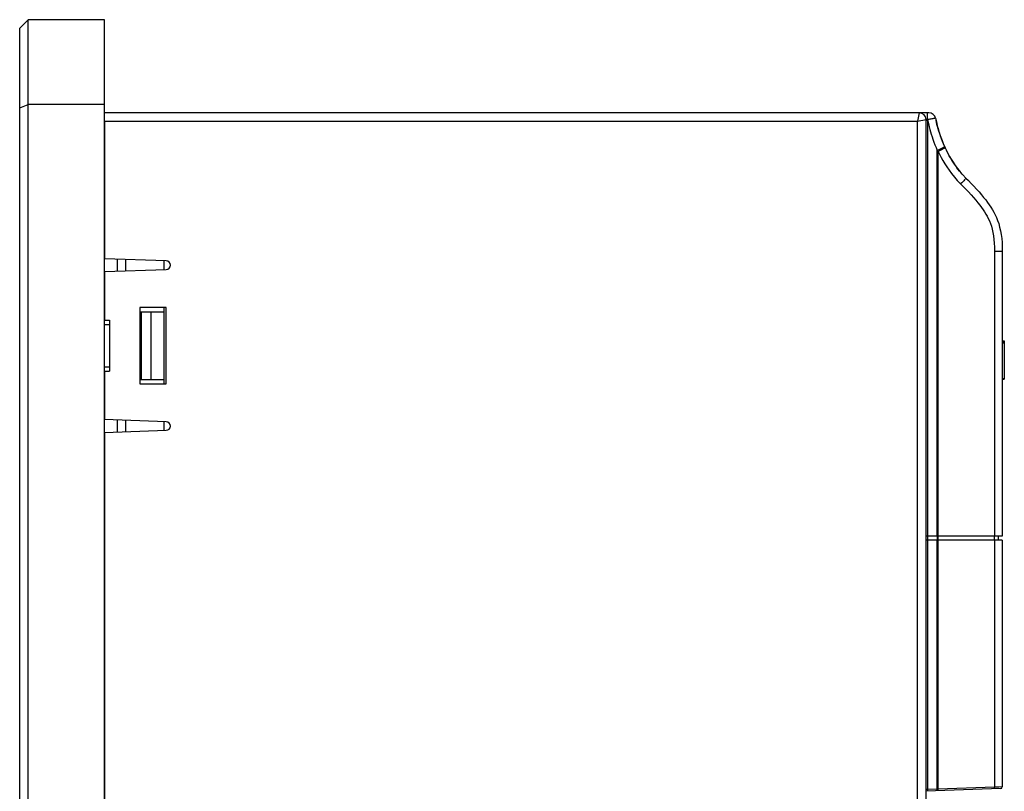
# Model space of a CAD drawing. Header units: millimetres. Extents: x -844 to -217, y -125 to 557.
# Tile 109 of 178: x -451 to -335, y 242 to 333. Entities that reach past the tile are written whole.
import ezdxf

# ---------------------------------------------------------------- set-up
doc = ezdxf.new("R2010")
doc.units = ezdxf.units.MM
doc.header["$LTSCALE"] = 23.1
doc.layers.add('R912005577_AM_0', color=7, linetype='CONTINUOUS')

msp = doc.modelspace()

# ---------------------------------------------------------------- linework, layer by layer
at = {"layer": 'R912005577_AM_0', "color": 7}
for p, q in [((-449.99, 333.38), (-450.99, 332.38)), ((-449.99, 127.38), (-449.99, 333.38)), ((-440.99, 333.38), (-449.99, 333.38)), ((-440.99, 127.38), (-440.99, 333.38)), ((-450.99, 128.38), (-450.99, 332.38)), ((-450.99, 322.97), (-449.99, 323.38)), ((-440.99, 323.38), (-449.99, 323.38)), ((-343.65, 322.38), (-440.99, 322.38)), ((-344.79, 322.38), (-344.99, 321.38)), ((-343.83, 322.37), (-343.84, 322.38)), ((-343.8, 321.89), (-343.81, 322.03)), ((-440.99, 321.38), (-440.99, 305.14)), ((-440.99, 321.38), (-344.99, 321.38)), ((-344.99, 321.38), (-343.99, 321.58)), ((-344.99, 157.61), (-344.99, 321.38)), ((-343.99, 157.61), (-343.99, 321.58)), ((-343.79, 321.47), (-343.99, 321.47)), ((-343.94, 321.59), (-343.96, 321.59)), ((-343.92, 321.59), (-343.94, 321.59)), ((-343.89, 321.59), (-343.92, 321.59)), ((-343.84, 321.59), (-343.89, 321.59)), ((-343.8, 321.59), (-343.84, 321.59)), ((-343.8, 321.74), (-343.8, 321.89)), ((-343.8, 321.59), (-343.8, 321.74)), ((-343.79, 321.47), (-343.8, 321.59)), ((-343.79, 272.38), (-343.79, 321.47)), ((-343.79, 321.47), (-343.74, 321.23)), ((-343.74, 321.23), (-343.68, 320.97)), ((-341.78, 318.35), (-341.92, 318.68)), ((-342.66, 272.38), (-342.66, 317.94)), ((-342.55, 272.38), (-342.55, 317.82)), ((-341.73, 318.24), (-341.58, 317.92)), ((-335.9, 306), (-335.9, 272.38)), ((-334.99, 306), (-335.9, 306)), ((-334.99, 306), (-334.99, 272.38)), ((-433.69, 304.88), (-440.99, 305.14)), ((-439.47, 305.09), (-439.47, 303.68)), ((-438.49, 305.05), (-438.49, 303.72)), ((-433.99, 304.89), (-433.99, 303.87)), ((-440.99, 303.63), (-433.69, 303.88)), ((-440.99, 303.63), (-440.99, 297.88)), ((-436.79, 299.38), (-436.79, 290.38)), ((-433.69, 299.38), (-436.79, 299.38)), ((-436.79, 298.88), (-433.99, 298.88)), ((-436.64, 298.88), (-436.64, 290.88)), ((-435.49, 298.88), (-435.49, 290.88)), ((-433.99, 299.38), (-433.99, 290.38)), ((-433.69, 290.38), (-433.69, 299.38)), ((-440.99, 297.88), (-440.39, 297.88)), ((-440.39, 297.88), (-440.39, 291.88)), ((-440.99, 297.38), (-440.39, 297.38)), ((-436.79, 297.38), (-436.64, 297.38)), ((-334.99, 295.43), (-334.75, 295.43)), ((-334.99, 295.42), (-334.75, 295.42)), ((-334.99, 295.35), (-334.75, 295.35)), ((-334.75, 295.43), (-334.75, 290.91)), ((-334.99, 295.23), (-334.75, 295.23)), ((-440.99, 292.38), (-440.39, 292.38)), ((-440.99, 291.88), (-440.99, 286.14)), ((-440.99, 291.88), (-440.39, 291.88)), ((-436.79, 292.38), (-436.64, 292.38)), ((-436.79, 290.88), (-433.99, 290.88)), ((-334.99, 290.98), (-334.75, 290.98)), ((-334.99, 290.91), (-334.75, 290.91)), ((-436.79, 290.38), (-433.69, 290.38)), ((-433.69, 285.88), (-440.99, 286.14)), ((-439.47, 286.09), (-439.47, 284.68)), ((-438.49, 286.05), (-438.49, 284.72)), ((-440.99, 284.63), (-433.69, 284.88)), ((-433.99, 285.89), (-433.99, 284.87)), ((-440.99, 284.63), (-440.99, 223.38)), ((-334.99, 272.38), (-343.99, 272.38)), ((-343.81, 272.38), (-343.81, 271.88)), ((-342.68, 272.38), (-342.68, 271.88)), ((-342.6, 272.38), (-342.6, 271.88)), ((-335.94, 272.38), (-335.94, 271.88)), ((-335.49, 272.38), (-335.49, 271.88)), ((-334.99, 271.88), (-343.99, 271.88)), ((-343.79, 242.45), (-343.79, 271.88)), ((-342.66, 242.49), (-342.66, 271.88)), ((-342.55, 242.5), (-342.55, 271.88)), ((-335.9, 271.88), (-335.9, 242.73)), ((-334.99, 271.88), (-334.99, 242.76)), ((-335.18, 242.56), (-343.99, 242.25)), ((-343.79, 242.45), (-343.98, 242.44)), ((-342.66, 242.49), (-343.79, 242.45)), ((-343.79, 242.4), (-343.79, 242.45)), ((-342.55, 242.5), (-342.66, 242.49)), ((-342.66, 242.44), (-342.66, 242.49)), ((-335.9, 242.73), (-342.55, 242.5)), ((-342.55, 242.45), (-342.55, 242.5)), ((-335.72, 242.73), (-335.9, 242.73)), ((-335.38, 242.74), (-335.72, 242.73)), ((-334.99, 242.76), (-335.38, 242.74))]:
    msp.add_line(p, q, dxfattribs=at)
for points in [[(-343.81, 322.03), (-343.81, 322.15), (-343.82, 322.25), (-343.83, 322.32), (-343.83, 322.37)], [(-343.96, 321.59), (-343.97, 321.59), (-343.98, 321.59), (-343.98, 321.58), (-343.99, 321.58), (-343.99, 321.58)], [(-342.87, 321.75), (-342.87, 321.75), (-342.88, 321.75), (-342.89, 321.74), (-342.92, 321.74), (-342.95, 321.73), (-342.99, 321.72), (-343.05, 321.71), (-343.12, 321.7), (-343.2, 321.69), (-343.3, 321.67), (-343.41, 321.65), (-343.53, 321.63), (-343.66, 321.61), (-343.8, 321.59)], [(-343.68, 320.97), (-343.62, 320.71), (-343.54, 320.43), (-343.47, 320.15), (-343.38, 319.86), (-343.28, 319.56), (-343.18, 319.25), (-343.07, 318.93), (-342.94, 318.61), (-342.81, 318.28), (-342.66, 317.94)], [(-342.87, 321.75), (-342.8, 321.46), (-342.73, 321.16), (-342.66, 320.85), (-342.57, 320.53), (-342.47, 320.19), (-342.36, 319.84), (-342.24, 319.49), (-342.1, 319.12), (-341.95, 318.74), (-341.78, 318.35)], [(-341.94, 318.71), (-342.06, 319), (-342.18, 319.31), (-342.28, 319.62), (-342.38, 319.92), (-342.47, 320.21), (-342.56, 320.49), (-342.63, 320.76), (-342.7, 321.02), (-342.76, 321.28), (-342.81, 321.49)], [(-342.03, 318.22), (-342.17, 318.16), (-342.32, 318.09), (-342.48, 318.01), (-342.66, 317.94)], [(-342.66, 317.94), (-342.63, 317.91), (-342.61, 317.88), (-342.58, 317.85), (-342.55, 317.82)], [(-342.09, 318.04), (-342.23, 317.97), (-342.39, 317.9), (-342.55, 317.82)], [(-342.55, 317.82), (-342.39, 317.48), (-342.21, 317.12), (-342.01, 316.75), (-341.79, 316.37), (-341.54, 315.99), (-341.27, 315.6), (-340.98, 315.2), (-340.65, 314.79), (-340.3, 314.39), (-339.91, 313.98)], [(-341.73, 318.24), (-341.75, 318.23), (-341.79, 318.2), (-341.86, 318.16), (-341.96, 318.11), (-342.09, 318.04)], [(-341.78, 318.35), (-341.8, 318.34), (-341.85, 318.31), (-341.93, 318.27), (-342.03, 318.22)], [(-341.78, 318.35), (-341.77, 318.32), (-341.76, 318.29), (-341.75, 318.27), (-341.73, 318.24)], [(-341.58, 317.92), (-341.41, 317.59), (-341.22, 317.24), (-341.02, 316.9), (-340.79, 316.54), (-340.55, 316.17), (-340.27, 315.81), (-339.97, 315.43), (-339.65, 315.06), (-339.29, 314.68)], [(-339.63, 315.04), (-339.73, 315.15), (-339.88, 315.32), (-340.03, 315.5), (-340.18, 315.69), (-340.34, 315.89), (-340.49, 316.1), (-340.64, 316.32), (-340.8, 316.55), (-340.96, 316.79), (-341.11, 317.05), (-341.27, 317.32), (-341.42, 317.61), (-341.58, 317.92), (-341.58, 317.92)], [(-339.29, 314.68), (-339.29, 314.66), (-339.32, 314.62), (-339.37, 314.55), (-339.45, 314.46), (-339.54, 314.36), (-339.65, 314.24), (-339.78, 314.11), (-339.91, 313.98)], [(-339.91, 313.98), (-339.61, 313.67), (-339.3, 313.36), (-338.99, 313.03), (-338.68, 312.7), (-338.39, 312.38), (-338.12, 312.06), (-337.88, 311.76), (-337.65, 311.48), (-337.45, 311.21), (-337.26, 310.94), (-337.09, 310.68), (-336.93, 310.42), (-336.78, 310.16), (-336.64, 309.9), (-336.51, 309.62), (-336.39, 309.32), (-336.28, 308.99), (-336.18, 308.64), (-336.09, 308.26), (-336.02, 307.86), (-335.97, 307.43), (-335.93, 306.98), (-335.91, 306.51), (-335.9, 306)], [(-339.29, 314.68), (-338.98, 314.38), (-338.67, 314.05), (-338.35, 313.72), (-338.03, 313.37), (-337.73, 313.04), (-337.45, 312.71), (-337.19, 312.39), (-336.95, 312.09), (-336.73, 311.8), (-336.52, 311.51), (-336.33, 311.22), (-336.16, 310.93), (-335.99, 310.64), (-335.83, 310.34), (-335.68, 310.01), (-335.54, 309.67), (-335.41, 309.29), (-335.3, 308.89), (-335.2, 308.46), (-335.12, 308.01), (-335.06, 307.54), (-335.02, 307.05), (-335, 306.54), (-334.99, 306)], [(-343.79, 242.25), (-343.79, 242.26), (-343.79, 242.28), (-343.79, 242.31), (-343.79, 242.35), (-343.79, 242.4)], [(-342.66, 242.29), (-342.66, 242.3), (-342.66, 242.32), (-342.66, 242.35), (-342.66, 242.39), (-342.66, 242.44)], [(-342.56, 242.3), (-342.56, 242.3), (-342.56, 242.32), (-342.55, 242.36), (-342.55, 242.4), (-342.55, 242.45)], [(-335.91, 242.53), (-335.91, 242.54), (-335.9, 242.56), (-335.9, 242.59), (-335.9, 242.63), (-335.9, 242.68), (-335.9, 242.73)]]:
    msp.add_lwpolyline(points, dxfattribs=at)
for centre, radius, start, end in [((-344.79, 321.58), 0.8, 360, 90), ((-343.65, 321.58), 0.8, 11.8182, 90), ((-433.69, 304.38), 0.5, 270, 90), ((-433.69, 285.38), 0.5, 270, 90), ((-335.19, 242.76), 0.2, 272.0002, 0)]:
    msp.add_arc(centre, radius, start, end, dxfattribs=at)

doc.saveas('drawing.dxf')
